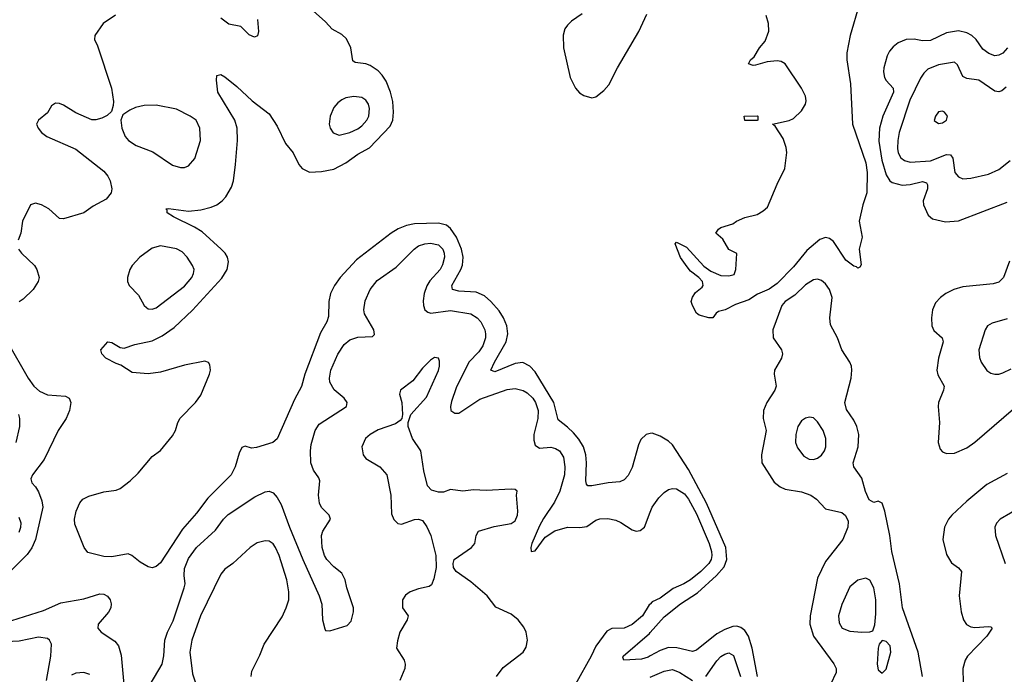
# Model space of a CAD drawing. Header units: inches. Extents: x 1550315 to 1685896, y 510706 to 640504.
# Tile 130 of 256: x 1606872 to 1611757, y 542900 to 546149. Entities that reach past the tile are written whole.
import ezdxf

# ---------------------------------------------------------------- set-up
doc = ezdxf.new("R2010")
doc.units = ezdxf.units.IN
doc.header["$MEASUREMENT"] = 0
doc.layers.add('B6504', color=7, linetype='Continuous')
doc.layers.add('B6514', color=7, linetype='Continuous')

msp = doc.modelspace()

# ---------------------------------------------------------------- linework, layer by layer
at = {"layer": 'B6504', "color": 5}
for points, elevation in [([(1610000, 544095), (1609979.1, 544090), (1609953.9, 544066.1), (1609941.3, 544038.7), (1609910, 543926.6), (1609890, 543887.8), (1609870, 543866), (1609850, 543856.3), (1609791.3, 543851.3), (1609710, 543835.4), (1609690, 543836.2), (1609683.6, 543843.6), (1609680.3, 543860.3), (1609684.3, 543950), (1609681.2, 543990), (1609668.8, 544030), (1609646.7, 544066.7), (1609618.8, 544098.8), (1609590, 544127.5), (1609542.8, 544162.8), (1609521.3, 544250), (1609430, 544402.1), (1609403.2, 544430), (1609367.7, 544447.7), (1609330, 544443.6), (1609230, 544401.5), (1609210, 544409.2), (1609228.2, 544450), (1609284.7, 544550), (1609293.7, 544590), (1609289, 544630), (1609273, 544670), (1609250, 544704.7), (1609210, 544751.2), (1609178.7, 544778.7), (1609136.2, 544796.2), (1609050, 544801.9), (1609019.2, 544810), (1609015.2, 544830), (1609060.8, 544910), (1609068.5, 544931.5), (1609072.7, 544970), (1609064.5, 545010), (1609038.7, 545070), (1609010, 545112.6), (1608990, 545129.9), (1608950, 545139.9), (1608830, 545135.6), (1608791.6, 545128.4), (1608749, 545111), (1608715.6, 545090), (1608543.3, 544956.7), (1608461.7, 544870), (1608433.7, 544830), (1608414.7, 544790), (1608406, 544750), (1608403.7, 544676.3), (1608396.5, 544650), (1608364.5, 544595.5), (1608286.3, 544390), (1608270.9, 544329.1), (1608235, 544265), (1608150.2, 544069.8), (1608128, 544050), (1608046.2, 544026.2), (1608022.9, 544022.9), (1607990, 544032.3), (1607974.4, 544025.6), (1607961.6, 543998.4), (1607941.5, 543930), (1607921.2, 543890), (1607804.7, 543775.3), (1607750, 543699.7), (1607680, 543620), (1607570, 543454), (1607550, 543435.3), (1607530, 543429), (1607510, 543434), (1607470, 543457.2), (1607429, 543490), (1607410, 543498.4), (1607330, 543482.9), (1607290, 543484.5), (1607210, 543505.2), (1607192.3, 543530), (1607145.6, 543645.6), (1607144, 543670), (1607152.7, 543710), (1607170, 543750.8), (1607186, 543770), (1607215.8, 543784.2), (1607290, 543805.3), (1607350, 543813.8), (1607370, 543822), (1607419.8, 543860.2), (1607460.7, 543899.3), (1607530, 543981.8), (1607570, 544010.3), (1607630, 544084.7), (1607644.5, 544110), (1607656.5, 544150), (1607668.2, 544171.8), (1607744.2, 544250), (1607770, 544286), (1607814.4, 544390), (1607819.3, 544410), (1607816.1, 544436.1), (1607808.2, 544448.2), (1607790, 544455.1), (1607690, 544434.6), (1607570, 544399.1), (1607510, 544392), (1607430, 544399), (1607374.5, 544434.5), (1607350, 544442.7), (1607299, 544470), (1607279, 544490), (1607275.3, 544510), (1607310, 544550.5), (1607330, 544547.7), (1607370, 544521.6), (1607390, 544518.4), (1607443.4, 544536.6), (1607530, 544555.7), (1607579.5, 544580.5), (1607638.2, 544621.8), (1607730, 544707.8), (1607874.5, 544865.5), (1607901.3, 544910), (1607907.4, 544947.4), (1607902.9, 544970), (1607891.6, 544990), (1607871.7, 545010), (1607776.7, 545096.7), (1607739.5, 545119.5), (1607635.1, 545170), (1607603.7, 545190), (1607603.1, 545203.1), (1607598, 545210), (1607610, 545212.7), (1607710, 545198.9), (1607770, 545205.3), (1607821.6, 545218.4), (1607849.9, 545230.1), (1607876.4, 545250), (1607894.2, 545270), (1607922.9, 545317.1), (1607932.7, 545350), (1607942.9, 545430), (1607953.1, 545550), (1607951.8, 545610), (1607939.8, 545650), (1607855.6, 545790), (1607848.3, 545848.3), (1607850, 545872), (1607870, 545877.3), (1607890, 545865.5), (1607950, 545817.4), (1608026.1, 545746.1), (1608110, 545681.7), (1608150, 545621.1), (1608190, 545534.9), (1608228.4, 545488.4), (1608256.2, 545430), (1608273.7, 545410), (1608310, 545392.2), (1608370, 545395), (1608430, 545407.5), (1608490, 545438.1), (1608550, 545481.5), (1608607, 545513), (1608710, 545620.6), (1608723.4, 545650), (1608727.2, 545690), (1608722.5, 545742.5), (1608712.3, 545790), (1608690, 545843.5), (1608670, 545873.2), (1608650, 545894.5), (1608610, 545922.2), (1608589.9, 545929.9), (1608536.3, 545936.3), (1608524.2, 545944.2), (1608515.4, 546010), (1608493.4, 546053.4), (1608470, 546075.8), (1608422.6, 546102.6), (1608390, 546138), (1608267.6, 546250)], 420), ([(1607347.9, 546172.1), (1607287, 546130), (1607245.2, 546070), (1607244, 546050), (1607258.9, 546018.9), (1607328.4, 545810), (1607337.2, 545742.8), (1607336.6, 545723.4), (1607327, 545693), (1607305.8, 545674.2), (1607279.1, 545660.9), (1607250, 545652.2), (1607230, 545652.2), (1607150, 545686.3), (1607090, 545724.4), (1607070, 545733.4), (1607050, 545734), (1607030, 545721), (1607010, 545686.8), (1606966, 545650), (1606955.1, 545630), (1606963.7, 545610), (1606980.7, 545590), (1607007, 545570), (1607150, 545506.2), (1607290, 545397.2), (1607310, 545372.8), (1607320.3, 545350), (1607329.7, 545310), (1607325.4, 545290), (1607301.4, 545258.6), (1607236.9, 545223.1), (1607190, 545190.6), (1607090, 545160.7), (1607070, 545162.8), (1607017.3, 545210), (1606981, 545230), (1606950, 545238), (1606925.2, 545230), (1606885.6, 545150), (1606878.4, 545090), (1606865.4, 545054.6)], 440), ([(1609662, 546178), (1609610, 546142.2), (1609590, 546122.6), (1609576.9, 546103.1), (1609567.5, 546072.5), (1609570.1, 546010), (1609602.9, 545862.9), (1609630, 545808.5), (1609650, 545785.3), (1609670, 545772), (1609710, 545760.5), (1609730, 545765.5), (1609770, 545797.1), (1609793.9, 545826.1), (1609837.3, 545910), (1609943.2, 546090), (1609982.8, 546177.2)], 420), ([(1608052, 546150), (1608057, 546090), (1608051.9, 546068.1), (1608037.6, 546062.4), (1608010, 546073.4), (1607970, 546114.8), (1607910, 546126), (1607870, 546157.1)], 440), ([(1607519.8, 542850), (1607579.4, 542950), (1607587.5, 542992.5), (1607591.5, 543070), (1607605.1, 543110), (1607633.4, 543166.6), (1607687.6, 543330), (1607692.9, 543350), (1607688.2, 543390), (1607690, 543425.2), (1607710, 543475), (1607750, 543529), (1607843.5, 543616.5), (1607882.8, 543670), (1607906.1, 543693.9), (1608039.3, 543780.7), (1608090, 543805.8), (1608110, 543808.9), (1608130, 543801.4), (1608150, 543778.4), (1608170, 543743.1), (1608210.7, 543630), (1608276.4, 543470), (1608358.3, 543290), (1608371.6, 543248.4), (1608374.6, 543170), (1608385.5, 543125.5), (1608390, 543118.4), (1608410, 543115.6), (1608497.2, 543142.8), (1608515.8, 543164.2), (1608528.4, 543210), (1608527.5, 543230), (1608495.5, 543330), (1608487.6, 543370), (1608470, 543402.4), (1608430, 543433.4), (1608395.5, 543470), (1608384.3, 543490), (1608371.9, 543530), (1608370.2, 543590), (1608376.5, 543610), (1608413.4, 543670), (1608407.2, 543690), (1608370, 543728.8), (1608359.7, 543750), (1608353.8, 543790), (1608360.9, 543860.9), (1608356, 543876), (1608330, 543912.7), (1608316.5, 543950), (1608315, 544010), (1608318.8, 544041.2), (1608337.3, 544110), (1608358, 544142), (1608493.1, 544230), (1608496.1, 544250), (1608481.5, 544270), (1608431.9, 544311.9), (1608411.1, 544350), (1608408.6, 544370), (1608415, 544410), (1608450, 544489.7), (1608482.3, 544537.7), (1608510, 544560.7), (1608550, 544573.6), (1608623.1, 544576.9), (1608633, 544587), (1608628.4, 544610), (1608582.7, 544690), (1608579.3, 544710), (1608585.6, 544754.4), (1608610, 544809.6), (1608645.5, 544854.5), (1608739.6, 544920.4), (1608829, 545011), (1608850, 545026), (1608882.8, 545037.1), (1608910, 545040.6), (1608950, 545032.2), (1608970.6, 545010), (1608978.5, 544990), (1608980.2, 544970), (1608970, 544932), (1608957.4, 544910), (1608906.3, 544853.7), (1608891.7, 544828.3), (1608878.6, 544790), (1608873.6, 544753.6), (1608875, 544730), (1608882.7, 544710), (1608897, 544697), (1608912.1, 544692.1), (1609010, 544705.8), (1609110, 544689.9), (1609142.2, 544670), (1609159.8, 544650), (1609179.5, 544610), (1609183.4, 544590), (1609183.4, 544570), (1609170.5, 544530), (1609150, 544500.2), (1609100.2, 544450), (1609038, 544322), (1609013.8, 544253.8), (1609008.9, 544230), (1609010.6, 544210), (1609030, 544195.6), (1609050, 544197), (1609154.8, 544265.2), (1609290, 544313.1), (1609330, 544319), (1609369.5, 544309.5), (1609390, 544297), (1609417, 544270), (1609431, 544250), (1609444.5, 544210), (1609441.9, 544170), (1609422.9, 544090), (1609423.2, 544063.2), (1609430, 544036.8), (1609450, 544022.3), (1609507.2, 544027.2), (1609530, 544021.2), (1609550, 544009.7), (1609570, 543978.4), (1609576.3, 543930), (1609574.1, 543890), (1609551.7, 543810), (1609525.9, 543754.1), (1609470, 543674), (1609450, 543637.6), (1609412.3, 543550), (1609407.6, 543530), (1609409.6, 543509.6), (1609430, 543513.2), (1609479.2, 543580.8), (1609527.3, 543612.7), (1609589.6, 543630.4), (1609651.1, 543628.9), (1609685.4, 543634.6), (1609730, 543665.1), (1609750, 543672.5), (1609790, 543673.8), (1609830, 543664.8), (1609854.2, 543654.2), (1609910, 543617.8), (1609930, 543610.9), (1609950, 543613.3), (1609972.1, 543630), (1610000, 543705.2)], 440), ([(1606866.9, 545010), (1606880.5, 544990), (1606945.1, 544930), (1606958, 544910), (1606968.7, 544870), (1606964.2, 544850), (1606938.7, 544810), (1606890, 544761.3), (1606870, 544749.3)], 440), ([(1606810, 544552.1), (1606913.6, 544370), (1606943.2, 544330), (1606970, 544305.8), (1607010, 544287.9), (1607100.1, 544280.1), (1607116.9, 544270), (1607125.1, 544250), (1607119.2, 544210), (1607102.7, 544170), (1607062.4, 544110), (1606994.3, 543965.7), (1606935.3, 543890), (1606927, 543870), (1606932.8, 543850), (1606951.2, 543831.2), (1606965.3, 543805.3), (1606981.6, 543761.7), (1606987.5, 543730), (1606950.5, 543569.5), (1606932.6, 543527.4), (1606910, 543495.3), (1606777.1, 543362.9)], 440), ([(1609238, 542890), (1609270, 542933.4), (1609369.6, 543010), (1609385.4, 543034.6), (1609391.3, 543070), (1609385.4, 543110), (1609373.6, 543133.6), (1609345.4, 543170), (1609310, 543198.7), (1609234.1, 543234.1), (1609191, 543290), (1609110, 543358.9), (1609037.2, 543410), (1609024, 543430), (1609022, 543450), (1609028, 543470), (1609113.3, 543530), (1609129.6, 543550), (1609136, 543590), (1609148.7, 543610), (1609225.3, 543634.7), (1609310, 543649), (1609330, 543662), (1609342, 543690), (1609343.7, 543710), (1609336, 543790), (1609339.3, 543810), (1609330, 543817), (1609310, 543819.5), (1609186.9, 543813.1), (1609124.1, 543815.9), (1609070, 543809.4), (1609010, 543817.2), (1608974.9, 543805.1), (1608950, 543805.1), (1608914.5, 543814.5), (1608895.1, 543835.1), (1608877, 543910), (1608861.4, 544010), (1608820.4, 544070), (1608799.5, 544130), (1608799.3, 544150), (1608812.7, 544190), (1608890, 544275.5), (1608950, 544407.3), (1608955.4, 544430), (1608954.7, 544454.7), (1608950, 544468.7), (1608930, 544472.3), (1608910, 544459.3), (1608870, 544419.5), (1608822.5, 544357.5), (1608760.7, 544310), (1608756.3, 544290), (1608768.4, 544250), (1608771, 544189), (1608767.3, 544170), (1608759.9, 544160.1), (1608736.9, 544143.1), (1608650, 544114.2), (1608610, 544091.1), (1608587, 544070), (1608568.8, 544030), (1608576.4, 543990), (1608590, 543970.6), (1608659.3, 543930), (1608693.8, 543890), (1608712.9, 543790), (1608716.4, 543696.4), (1608728.3, 543668.3), (1608748.4, 543648.4), (1608766, 543646), (1608830, 543668.4), (1608850, 543670.4), (1608870, 543663), (1608892.4, 543632.4), (1608911.8, 543590), (1608935.8, 543490), (1608938, 543430), (1608926.3, 543373.7), (1608915.1, 543344.9), (1608903.8, 543336.2), (1608850, 543324.5), (1608810, 543309.6), (1608786.5, 543293.5), (1608770.4, 543270), (1608770.4, 543230.4), (1608799.3, 543190), (1608794.4, 543170), (1608758.7, 543110), (1608745.8, 543065.8), (1608741.6, 543030), (1608778.7, 542970), (1608784.2, 542950), (1608782.3, 542930), (1608758, 542870)], 460), ([(1606855.4, 544050), (1606873.3, 544130), (1606873.6, 544170), (1606868.2, 544190)], 460), ([(1606870, 543606.5), (1606878.7, 543630), (1606879.5, 543650), (1606870, 543678.9)], 460), ([(1608021.2, 542890), (1608023.3, 542916.7), (1608063.9, 542996.1), (1608085.6, 543050), (1608173.8, 543186.2), (1608194.3, 543230), (1608206.9, 543270), (1608207.4, 543310), (1608196.8, 543370), (1608159.4, 543490), (1608142, 543530), (1608130, 543548), (1608110, 543560.4), (1608090, 543563.1), (1608050, 543553.5), (1608014.9, 543530), (1607930, 543449.6), (1607890, 543422.4), (1607870, 543398), (1607768.4, 543190), (1607725.6, 543070), (1607715.5, 543010), (1607730, 542902), (1607743.1, 542863.1)], 460), ([(1606833.2, 543166.8), (1606990, 543217.1), (1607075.6, 543255.6), (1607190, 543274.7), (1607270, 543300.3), (1607290, 543297.7), (1607307.4, 543287.4), (1607320.5, 543270), (1607326.6, 543250), (1607324.4, 543230), (1607312, 543208), (1607262, 543150), (1607260.5, 543130), (1607276.2, 543110), (1607344.9, 543064.9), (1607362.4, 543042.4), (1607375.2, 542995.2), (1607389.4, 542850)], 440), ([(1610000, 543249.3), (1609995.5, 543244.5), (1609961.6, 543190), (1609910, 543148.2), (1609870, 543130.1), (1609810, 543127.3), (1609785.2, 543114.8), (1609730, 543039.6), (1609706.9, 542990), (1609629.1, 542850.9)], 440), ([(1607005.8, 542870), (1607027.3, 542990), (1607029.7, 543049.7), (1607020.7, 543070), (1607010, 543078.7), (1606965.2, 543085.2), (1606870, 543065.7), (1606770, 543059.3), (1606702.4, 543037.6), (1606670, 543017.5), (1606650, 542993.3), (1606630, 542928.4), (1606610, 542915.9), (1606570, 542908.2), (1606550, 542899.4)], 460), ([(1610000, 542991.4), (1609990, 542985.9), (1609956.1, 542976.1), (1609869.9, 542969.9), (1609864.7, 542984.7), (1609865.1, 542990), (1609996.5, 543103.6), (1610000, 543107.5)], 420), ([(1607220, 542900), (1607189.8, 542909.8), (1607150, 542906.4), (1607130, 542896.4)], 460)]:
    msp.add_lwpolyline(points, dxfattribs=dict(at, elevation=elevation))
at = {"layer": 'B6504', "color": 5, "elevation": 440}
for points in [[(1607550, 545724.4), (1607490, 545722.4), (1607447.1, 545712.9), (1607419.2, 545700.8), (1607383.4, 545676.6), (1607373.4, 545650), (1607378.7, 545610), (1607394.9, 545570), (1607412.2, 545550), (1607450, 545525.2), (1607532.9, 545492.9), (1607630, 545426.4), (1607670, 545414.9), (1607690, 545416.3), (1607710, 545424), (1607740.5, 545459.5), (1607769.7, 545550), (1607765.4, 545610), (1607747.6, 545650), (1607718.4, 545670), (1607650, 545705.1)], [(1608530, 545768.4), (1608490, 545760.5), (1608470, 545751.5), (1608450, 545736.9), (1608430, 545713), (1608411.7, 545670), (1608407.6, 545630), (1608412, 545610), (1608427.2, 545587.2), (1608456.5, 545576.5), (1608510, 545588.5), (1608550, 545607.5), (1608570, 545622.8), (1608593.8, 545650), (1608603.8, 545670), (1608607.7, 545707.7), (1608602.7, 545730), (1608590, 545749.6), (1608570, 545762.2)], [(1607570, 545027.1), (1607530, 545015.8), (1607468.4, 544970), (1607430.4, 544930), (1607418.7, 544910), (1607406.7, 544870), (1607406.7, 544850), (1607414.9, 544830), (1607461.3, 544781.3), (1607490, 544730.7), (1607500.9, 544720.9), (1607510, 544714.9), (1607530, 544712.2), (1607550, 544719.5), (1607690, 544826.9), (1607726.9, 544870), (1607735.1, 544890), (1607737.4, 544910), (1607730, 544929.2), (1607703.5, 544970), (1607677.4, 544997.4), (1607650, 545012)]]:
    msp.add_lwpolyline(points, close=True, dxfattribs=at)
at = {"layer": 'B6514', "color": 5}
for points, elevation in [([(1611036.7, 546223.3), (1610991.4, 546070), (1610974.8, 545985.2), (1610975.7, 545950), (1610992.9, 545830), (1611003.6, 545630), (1611070, 545438.6), (1611077, 545390), (1611075.1, 545290), (1611054.5, 545230), (1611036.3, 545150), (1611050.8, 545070), (1611036.1, 545010), (1611047.1, 544932.9), (1611039.9, 544920.1), (1611030, 544916), (1611023.3, 544923.3), (1611010, 544926.2), (1610970, 544956.4), (1610908.9, 545048.9), (1610890, 545063.6), (1610870, 545068.3), (1610841.7, 545058.3), (1610776.9, 545003.1), (1610710, 544922), (1610630, 544840.4), (1610590, 544812.3), (1610532.8, 544787.2), (1610490, 544758.8), (1610423.8, 544736.2), (1610372, 544710), (1610338.8, 544701.2), (1610327.1, 544692.9), (1610310, 544669.2), (1610290, 544669.2), (1610243, 544683), (1610230, 544693.2), (1610209.5, 544730), (1610203.7, 544750), (1610210, 544772), (1610225.2, 544794.8), (1610258, 544822), (1610262, 544830), (1610259, 544850), (1610242, 544870), (1610200.5, 544900.5), (1610182.6, 544922.6), (1610149.7, 544969.7), (1610123.2, 545036.8), (1610130, 545044.7), (1610179.5, 545019.5), (1610266.3, 544926.3), (1610300.4, 544900.4), (1610350, 544880.3), (1610390, 544877.4), (1610415.8, 544884.2), (1610425.1, 544910), (1610429, 544989), (1610390, 545009.2), (1610360.4, 545060.4), (1610326, 545090), (1610338, 545110), (1610350, 545118), (1610410, 545136), (1610428.7, 545150), (1610470, 545167.3), (1610530, 545182.8), (1610560.1, 545199.9), (1610581.5, 545218.5), (1610630, 545333.4), (1610668, 545410), (1610677.3, 545490), (1610674.9, 545514.9), (1610659, 545559), (1610620.4, 545620.4), (1610606, 545630), (1610690, 545648), (1610710, 545659.1), (1610750, 545697.1), (1610769.7, 545730), (1610773, 545747), (1610770.6, 545770), (1610749.8, 545810), (1610669.6, 545930), (1610650, 545942), (1610630, 545944.7), (1610580.9, 545939.1), (1610523.1, 545923.1), (1610510, 545922), (1610488, 545930), (1610498, 545950), (1610515.5, 545964.5), (1610542.7, 546010), (1610570, 546042), (1610588.2, 546091.8), (1610587.3, 546130), (1610574.6, 546170)], 380), ([(1611772.7, 546010), (1611750, 545983.7), (1611730, 545972.2), (1611710, 545969.8), (1611680.5, 545980.5), (1611650, 546002.2), (1611617.3, 546050), (1611595.5, 546070), (1611570, 546083.8), (1611530, 546093.2), (1611470, 546083.2), (1611390, 546045.2), (1611350, 546043.9), (1611310, 546052.8), (1611270, 546050.4), (1611230, 546034.5), (1611204.9, 546015.1), (1611186.7, 545993.3), (1611175.3, 545970), (1611158.1, 545910), (1611156.6, 545890), (1611162.4, 545862.4), (1611170, 545847.2), (1611205.4, 545810), (1611206.5, 545790), (1611154.7, 545670), (1611136.9, 545610), (1611134.5, 545545.5), (1611148.5, 545451.5), (1611170, 545378.8), (1611188.7, 545348.7), (1611200.7, 545340.7), (1611250, 545328.1), (1611290, 545331.4), (1611350, 545345.3), (1611370, 545339.7), (1611376.3, 545330), (1611375, 545310), (1611354, 545250), (1611355.4, 545230), (1611379.3, 545179.3), (1611400, 545160), (1611465.1, 545145.1), (1611530, 545150.2), (1611770, 545243.2)], 420), ([(1611765.1, 545814.9), (1611743.5, 545796.5), (1611730, 545791.3), (1611710, 545794.5), (1611630, 545849.1), (1611570, 545857.3), (1611550, 545867.4), (1611524.6, 545924.6), (1611510, 545938), (1611430, 545925.3), (1611377.3, 545902.7), (1611356.6, 545883.4), (1611340.6, 545859.4), (1611288.4, 545750), (1611235.6, 545590), (1611227.8, 545550), (1611226.9, 545510), (1611230, 545488.2), (1611243.7, 545463.7), (1611261.3, 545450), (1611290, 545442), (1611390, 545447.9), (1611470, 545479.8), (1611490, 545478), (1611501.3, 545461.3), (1611511, 545391), (1611528.5, 545368.5), (1611550, 545359.6), (1611590, 545361.8), (1611677.3, 545382.7), (1611730, 545405.2), (1611784.8, 545450)], 440), ([(1611782.4, 544950), (1611752.9, 544870), (1611730, 544845.8), (1611701.7, 544838.3), (1611550, 544823.2), (1611506.4, 544810), (1611467, 544790), (1611439.6, 544770), (1611415.4, 544744.6), (1611400.7, 544710), (1611395, 544670), (1611396.5, 544630), (1611406.7, 544606.7), (1611447.7, 544570), (1611453.8, 544550), (1611429.3, 544470), (1611422, 544410), (1611426.7, 544386.7), (1611458, 544330), (1611455.5, 544310), (1611430.2, 544250), (1611429.1, 544230), (1611434.4, 544150), (1611428.2, 544050), (1611438.4, 544018.4), (1611450, 544004.2), (1611470, 543996.5), (1611510, 543998.2), (1611570, 544024.6), (1611610, 544053.2), (1611802.1, 544217.9)], 420), ([(1611351.3, 542890), (1611328.9, 543010), (1611251.2, 543230), (1611236.4, 543350), (1611198.2, 543510), (1611188.9, 543588.9), (1611164.6, 543710), (1611150, 543749.5), (1611130, 543759.5), (1611110, 543752.3), (1611086.9, 543766.9), (1611067.6, 543807.6), (1611050, 543874.5), (1611010.6, 543930.6), (1611006.5, 543950), (1611032.1, 544030), (1611034.5, 544090), (1611025.4, 544130), (1611010, 544161), (1610974, 544214), (1610965.3, 544250), (1610997, 544370), (1611000.8, 544410), (1610997.9, 544430), (1610989.8, 544450), (1610949.8, 544510), (1610929.8, 544570), (1610894.8, 544634.8), (1610890.5, 544670), (1610902.5, 544770), (1610890, 544809.7), (1610870, 544838), (1610850, 544854.6), (1610830, 544861), (1610810, 544858.1), (1610770, 544832.6), (1610717.9, 544782.1), (1610668.9, 544750), (1610653.3, 544730), (1610607.9, 544610), (1610610.2, 544570), (1610651.4, 544510), (1610656.9, 544490), (1610651.3, 544470), (1610617.2, 544410), (1610614.2, 544390), (1610625.2, 544330), (1610617.5, 544310), (1610577.8, 544250), (1610562.1, 544210), (1610559.8, 544170), (1610575, 544110), (1610551.6, 543990), (1610553.5, 543950), (1610614.7, 543854.7), (1610643.9, 543830), (1610670, 543819), (1610750, 543806.1), (1610796, 543790), (1610825.5, 543770), (1610870, 543722.4), (1610950, 543703.7), (1610968.2, 543688.2), (1610981.2, 543661.2), (1610979.6, 543630), (1610954.7, 543570), (1610870, 543461), (1610830, 543378), (1610793.5, 543190), (1610792.5, 543150), (1610810.7, 543090), (1610911.6, 542951.6), (1610921.9, 542930), (1610921.9, 542910), (1610894.1, 542850)], 420), ([(1611770, 544665.3), (1611696.3, 544643.7), (1611673, 544630), (1611661.1, 544610), (1611630.3, 544510), (1611633.3, 544473.3), (1611641.3, 544450), (1611670, 544407.7), (1611690, 544395.5), (1611710, 544390.4), (1611730, 544390.4), (1611750, 544397), (1611790, 544415.6)], 440), ([(1610000, 543107.5), (1610070, 543186.1), (1610150, 543249.6), (1610235, 543305), (1610328.7, 543390), (1610366.8, 543433.2), (1610379.8, 543470), (1610375.7, 543530), (1610279.3, 543750), (1610190, 543916.1), (1610110, 544039.3), (1610090, 544058.2), (1610050, 544081.7), (1610010, 544097.4), (1610000, 544095)], 420), ([(1611770, 543896.3), (1611670, 543841.8), (1611570, 543760.2), (1611495.8, 543690), (1611480.2, 543670), (1611460.2, 543630), (1611451, 543570), (1611470, 543494.9), (1611494.3, 543454.3), (1611528.5, 543428.5), (1611543.6, 543410), (1611532.3, 543290), (1611542.6, 543210), (1611554.7, 543170), (1611568.4, 543148.3), (1611590, 543135.6), (1611610, 543132.6), (1611678.2, 543138.2), (1611690, 543136.4), (1611697.1, 543130), (1611670.2, 543090), (1611573.5, 542990), (1611562, 542970), (1611550.8, 542930), (1611554, 542790)], 420), ([(1610000, 543705.2), (1610009.4, 543730.6), (1610043, 543777), (1610070, 543802.7), (1610090, 543816.8), (1610110, 543822.7), (1610130, 543821.4), (1610170, 543795.3), (1610190, 543769.8), (1610230, 543697.2), (1610293, 543550), (1610304.8, 543510), (1610306, 543490), (1610302.2, 543470), (1610291.5, 543450), (1610251.8, 543410), (1610199.8, 543370), (1610166.8, 543350), (1610113.2, 543326.8), (1610050, 543278), (1610010, 543260.2), (1610000, 543249.3)], 440), ([(1611890, 543760.3), (1611736.4, 543670), (1611717.6, 543650), (1611710.3, 543630), (1611712, 543590), (1611761.1, 543450)], 440), ([(1610532.8, 542890), (1610506, 543030), (1610486.8, 543090), (1610470, 543117.2), (1610450, 543133.4), (1610430, 543138.8), (1610410, 543137.1), (1610370, 543123.2), (1610330, 543100.9), (1610230, 543019.9), (1610210, 543013.2), (1610132.1, 543032.1), (1610090, 543033.6), (1610050, 543019), (1610000, 542991.4)], 420), ([(1610276.3, 542890), (1610330, 542967.1), (1610350, 542988.6), (1610370, 543000.8), (1610390, 543006.2), (1610413.4, 542993.4), (1610448.6, 542890)], 440), ([(1610000, 542885.7), (1610070, 542916.5), (1610110, 542923.7), (1610146.3, 542910), (1610209.4, 542869.4)], 440)]:
    msp.add_lwpolyline(points, dxfattribs=dict(at, elevation=elevation))
for points, elevation in [([(1611450, 545694.3), (1611430, 545691.3), (1611414.9, 545670), (1611408.8, 545648.8), (1611430, 545633.4), (1611450, 545638), (1611469.2, 545650), (1611474.5, 545670), (1611459.3, 545690)], 460), ([(1610470, 545649), (1610466, 545670), (1610530, 545671.3), (1610534, 545670), (1610534, 545650), (1610530, 545649.2)], 380), ([(1610790, 544176.2), (1610770, 544171.5), (1610750, 544157.6), (1610731.8, 544130), (1610722, 544090), (1610721.1, 544050), (1610730, 544024.9), (1610762.6, 543982.6), (1610788.1, 543968.1), (1610810, 543966.5), (1610830, 543973.4), (1610850, 543988.7), (1610864.4, 544010), (1610870.7, 544030), (1610870.8, 544070), (1610857.7, 544110), (1610830, 544152.7), (1610810, 544174)], 440), ([(1611070, 543377.6), (1611030, 543367.8), (1610990, 543334), (1610950, 543247), (1610934.4, 543190), (1610936.7, 543156.7), (1610953, 543130), (1610990, 543114), (1611050, 543108.9), (1611089.5, 543110.5), (1611104, 543116), (1611114, 543146), (1611118.7, 543201.3), (1611119.3, 543270), (1611108.8, 543328.8), (1611090, 543367)], 440), ([(1611150, 543068.7), (1611136, 543050), (1611130.6, 543029.4), (1611126, 542950), (1611130, 542922), (1611150, 542906.8), (1611170, 542926), (1611193.5, 543010), (1611190, 543041.2), (1611170, 543062.7)], 440)]:
    msp.add_lwpolyline(points, close=True, dxfattribs=dict(at, elevation=elevation))

doc.saveas('drawing.dxf')
